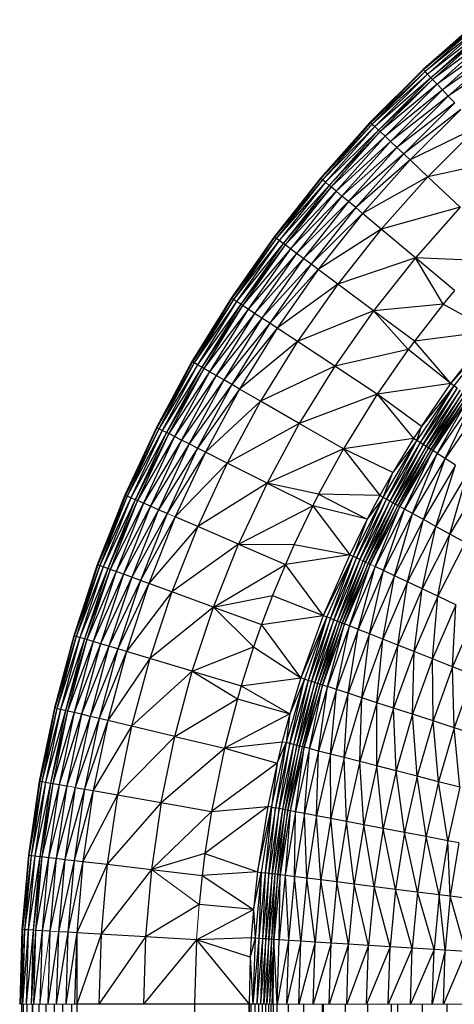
# Paper-space layout '_Front' of a CAD drawing. Header units: millimetres. Extents: x 0 to 1300, y 0 to 650.
# Tile 17 of 51: x 0 to 9, y 624 to 644. Entities that reach past the tile are written whole.
import ezdxf

# ---------------------------------------------------------------- set-up
doc = ezdxf.new("R2010")
doc.units = ezdxf.units.MM

psp = doc.layouts.new('_Front')

# ---------------------------------------------------------------- linework, layer by layer
at = {"color": 7, "linetype": 'Continuous', "lineweight": 25}
for p, q in [((9.502, 644.069), (8.366, 643.058)), ((9.509, 644.06), (8.366, 643.058)), ((9.509, 644.06), (8.374, 643.05)), ((9.537, 644.027), (8.374, 643.05)), ((9.537, 644.027), (8.404, 643.018)), ((9.586, 643.969), (8.404, 643.018)), ((9.586, 643.969), (8.456, 642.963)), ((9.651, 643.892), (8.456, 642.963)), ((9.681, 643.856), (8.525, 642.89)), ((9.681, 643.856), (8.557, 642.856)), ((9.767, 643.753), (8.557, 642.856)), ((9.767, 643.753), (8.649, 642.758)), ((9.868, 643.633), (8.649, 642.758)), ((9.868, 643.633), (8.757, 642.644)), ((9.981, 643.498), (8.757, 642.644)), ((9.981, 643.498), (8.878, 642.516)), ((10.103, 643.353), (8.878, 642.516)), ((8.366, 643.058), (7.291, 641.983)), ((8.374, 643.05), (7.291, 641.983)), ((8.374, 643.05), (7.3, 641.975)), ((8.374, 643.05), (8.366, 643.058)), ((8.404, 643.018), (8.374, 643.05)), ((8.404, 643.018), (7.3, 641.975)), ((8.404, 643.018), (7.331, 641.946)), ((8.456, 642.963), (7.331, 641.946)), ((8.456, 642.963), (7.386, 641.894)), ((8.525, 642.89), (7.386, 641.894)), ((8.525, 642.89), (7.459, 641.825)), ((8.557, 642.856), (7.459, 641.825)), ((8.557, 642.856), (7.494, 641.793)), ((8.456, 642.963), (8.404, 643.018)), ((8.525, 642.89), (8.456, 642.963)), ((8.557, 642.856), (8.525, 642.89)), ((8.649, 642.758), (8.557, 642.856)), ((8.649, 642.758), (7.494, 641.793)), ((8.649, 642.758), (7.591, 641.7)), ((8.757, 642.644), (8.649, 642.758)), ((8.757, 642.644), (7.591, 641.7)), ((8.757, 642.644), (7.705, 641.593)), ((8.878, 642.516), (7.705, 641.593)), ((8.878, 642.516), (7.833, 641.472)), ((8.878, 642.516), (8.757, 642.644)), ((9.008, 642.378), (8.878, 642.516)), ((9.008, 642.378), (7.833, 641.472)), ((9.008, 642.378), (7.971, 641.342)), ((9.133, 642.246), (7.971, 641.342)), ((9.133, 642.246), (8.103, 641.217)), ((7.291, 641.983), (6.281, 640.848)), ((7.3, 641.975), (6.281, 640.848)), ((7.3, 641.975), (6.29, 640.84)), ((7.331, 641.946), (6.29, 640.84)), ((7.331, 641.946), (6.323, 640.813)), ((7.386, 641.894), (6.323, 640.813)), ((7.386, 641.894), (6.381, 640.764)), ((7.291, 641.983), (7.3, 641.975)), ((7.3, 641.975), (7.331, 641.946)), ((7.331, 641.946), (7.386, 641.894)), ((7.386, 641.894), (7.459, 641.825)), ((9.472, 641.886), (8.103, 641.217)), ((9.472, 641.886), (8.464, 640.877)), ((7.459, 641.825), (6.381, 640.764)), ((7.459, 641.825), (6.458, 640.699)), ((7.494, 641.793), (6.458, 640.699)), ((7.494, 641.793), (6.494, 640.669)), ((7.591, 641.7), (6.494, 640.669)), ((7.591, 641.7), (6.597, 640.583)), ((7.459, 641.825), (7.494, 641.793)), ((7.494, 641.793), (7.591, 641.7)), ((7.591, 641.7), (7.705, 641.593)), ((7.705, 641.593), (6.597, 640.583)), ((7.705, 641.593), (6.717, 640.482)), ((7.833, 641.472), (6.717, 640.482)), ((7.833, 641.472), (6.851, 640.369)), ((7.705, 641.593), (7.833, 641.472)), ((7.833, 641.472), (7.971, 641.342)), ((7.971, 641.342), (6.851, 640.369)), ((7.971, 641.342), (6.997, 640.247)), ((7.971, 641.342), (8.464, 640.877)), ((8.103, 641.217), (6.997, 640.247)), ((8.103, 641.217), (7.136, 640.13)), ((10.093, 641.228), (8.464, 640.877)), ((6.281, 640.848), (5.338, 639.655)), ((6.323, 640.813), (6.281, 640.848)), ((8.464, 640.877), (7.136, 640.13)), ((8.464, 640.877), (7.515, 639.812)), ((8.464, 640.877), (9.122, 640.256)), ((6.29, 640.84), (5.338, 639.655)), ((6.29, 640.84), (5.347, 639.648)), ((6.323, 640.813), (5.347, 639.648)), ((6.323, 640.813), (5.382, 639.623)), ((6.381, 640.764), (5.382, 639.623)), ((6.381, 640.764), (5.443, 639.577)), ((6.458, 640.699), (5.443, 639.577)), ((6.458, 640.699), (5.523, 639.517)), ((6.494, 640.669), (5.523, 639.517)), ((6.494, 640.669), (5.561, 639.489)), ((6.381, 640.764), (6.323, 640.813)), ((6.458, 640.699), (6.381, 640.764)), ((6.494, 640.669), (6.458, 640.699)), ((6.597, 640.583), (6.494, 640.669)), ((6.597, 640.583), (5.561, 639.489)), ((6.597, 640.583), (5.669, 639.409)), ((6.717, 640.482), (5.669, 639.409)), ((6.717, 640.482), (5.794, 639.315)), ((6.717, 640.482), (6.597, 640.583)), ((6.851, 640.369), (6.717, 640.482)), ((6.851, 640.369), (5.794, 639.315)), ((6.851, 640.369), (5.935, 639.21)), ((6.997, 640.247), (5.935, 639.21)), ((6.997, 640.247), (6.088, 639.097)), ((6.997, 640.247), (6.851, 640.369)), ((7.136, 640.13), (6.997, 640.247)), ((9.122, 640.256), (7.515, 639.812)), ((9.122, 640.256), (8.209, 639.23)), ((7.136, 640.13), (6.088, 639.097)), ((7.136, 640.13), (6.233, 638.989)), ((7.515, 639.812), (7.136, 640.13)), ((5.338, 639.655), (4.466, 638.41)), ((5.347, 639.648), (4.466, 638.41)), ((5.347, 639.648), (4.476, 638.404)), ((5.347, 639.648), (5.338, 639.655)), ((5.382, 639.623), (5.347, 639.648)), ((7.515, 639.812), (6.233, 638.989)), ((7.515, 639.812), (6.631, 638.693)), ((8.209, 639.23), (7.515, 639.812)), ((5.382, 639.623), (4.476, 638.404)), ((5.382, 639.623), (4.512, 638.38)), ((5.443, 639.577), (4.512, 638.38)), ((5.443, 639.577), (4.575, 638.338)), ((5.523, 639.517), (4.575, 638.338)), ((5.523, 639.517), (4.659, 638.283)), ((5.561, 639.489), (4.659, 638.283)), ((5.561, 639.489), (4.698, 638.257)), ((5.443, 639.577), (5.382, 639.623)), ((5.523, 639.517), (5.443, 639.577)), ((5.561, 639.489), (5.523, 639.517)), ((5.669, 639.409), (5.561, 639.489)), ((5.669, 639.409), (4.698, 638.257)), ((5.669, 639.409), (4.81, 638.183)), ((5.794, 639.315), (4.81, 638.183)), ((5.794, 639.315), (4.941, 638.097)), ((5.794, 639.315), (5.669, 639.409)), ((5.935, 639.21), (5.794, 639.315)), ((5.935, 639.21), (4.941, 638.097)), ((5.935, 639.21), (5.088, 638.001)), ((6.088, 639.097), (5.088, 638.001)), ((6.088, 639.097), (5.247, 637.896)), ((6.088, 639.097), (5.935, 639.21)), ((6.233, 638.989), (6.088, 639.097)), ((8.209, 639.23), (6.631, 638.693)), ((8.209, 639.23), (7.357, 638.152)), ((8.77, 638.282), (8.209, 639.23)), ((9.002, 638.564), (8.209, 639.23)), ((9.528, 639.169), (8.209, 639.23)), ((6.233, 638.989), (5.247, 637.896)), ((6.233, 638.989), (5.399, 637.796)), ((6.631, 638.693), (6.233, 638.989)), ((6.631, 638.693), (5.399, 637.796)), ((6.631, 638.693), (5.812, 637.524)), ((7.357, 638.152), (6.631, 638.693)), ((9.002, 638.564), (8.77, 638.282)), ((4.466, 638.41), (3.668, 637.116)), ((4.476, 638.404), (3.668, 637.116)), ((4.476, 638.404), (3.678, 637.11)), ((4.512, 638.38), (3.678, 637.11)), ((4.512, 638.38), (3.715, 637.089)), ((4.575, 638.338), (3.715, 637.089)), ((4.575, 638.338), (3.781, 637.051)), ((4.659, 638.283), (3.781, 637.051)), ((4.659, 638.283), (3.868, 637.001)), ((4.698, 638.257), (3.868, 637.001)), ((4.698, 638.257), (3.908, 636.977)), ((4.476, 638.404), (4.466, 638.41)), ((4.512, 638.38), (4.476, 638.404)), ((4.575, 638.338), (4.512, 638.38)), ((4.659, 638.283), (4.575, 638.338)), ((4.698, 638.257), (4.659, 638.283)), ((4.81, 638.183), (4.698, 638.257)), ((8.77, 638.282), (7.357, 638.152)), ((8.77, 638.282), (8.188, 637.534)), ((9.757, 637.735), (8.77, 638.282)), ((4.81, 638.183), (3.908, 636.977)), ((4.81, 638.183), (4.025, 636.91)), ((4.941, 638.097), (4.025, 636.91)), ((4.941, 638.097), (4.161, 636.831)), ((4.941, 638.097), (4.81, 638.183)), ((5.088, 638.001), (4.941, 638.097)), ((7.357, 638.152), (5.812, 637.524)), ((7.357, 638.152), (6.569, 637.027)), ((8.188, 637.534), (7.357, 638.152)), ((7.357, 638.152), (8.059, 637.36)), ((5.088, 638.001), (4.161, 636.831)), ((5.088, 638.001), (4.313, 636.744)), ((5.247, 637.896), (4.313, 636.744)), ((5.247, 637.896), (4.477, 636.649)), ((5.247, 637.896), (5.088, 638.001)), ((5.399, 637.796), (5.247, 637.896)), ((5.399, 637.796), (4.477, 636.649)), ((5.399, 637.796), (4.635, 636.558)), ((5.812, 637.524), (5.399, 637.796)), ((9.757, 637.735), (8.188, 637.534)), ((8.93, 636.669), (9.757, 637.735)), ((9.817, 637.685), (8.93, 636.669)), ((9.817, 637.685), (8.993, 636.624)), ((5.812, 637.524), (4.635, 636.558)), ((5.812, 637.524), (5.063, 636.31)), ((6.569, 637.027), (5.812, 637.524)), ((8.188, 637.534), (8.059, 637.36)), ((8.93, 636.669), (8.188, 637.534)), ((8.059, 637.36), (6.569, 637.027)), ((8.059, 637.36), (7.434, 636.458)), ((8.93, 636.669), (8.059, 637.36)), ((3.668, 637.116), (2.946, 635.778)), ((3.678, 637.11), (2.946, 635.778)), ((3.678, 637.11), (2.957, 635.773)), ((3.715, 637.089), (2.957, 635.773)), ((3.715, 637.089), (2.995, 635.753)), ((3.781, 637.051), (2.995, 635.753)), ((3.781, 637.051), (3.063, 635.719)), ((3.678, 637.11), (3.668, 637.116)), ((3.715, 637.089), (3.678, 637.11)), ((3.781, 637.051), (3.715, 637.089)), ((3.868, 637.001), (3.781, 637.051)), ((3.868, 637.001), (3.063, 635.719)), ((3.868, 637.001), (3.153, 635.674)), ((3.908, 636.977), (3.153, 635.674)), ((3.908, 636.977), (3.195, 635.653)), ((4.025, 636.91), (3.195, 635.653)), ((4.025, 636.91), (3.315, 635.593)), ((3.908, 636.977), (3.868, 637.001)), ((4.025, 636.91), (3.908, 636.977)), ((4.161, 636.831), (4.025, 636.91)), ((6.569, 637.027), (5.063, 636.31)), ((6.569, 637.027), (5.847, 635.858)), ((7.434, 636.458), (6.569, 637.027)), ((4.161, 636.831), (3.315, 635.593)), ((4.161, 636.831), (3.455, 635.522)), ((4.313, 636.744), (3.455, 635.522)), ((4.313, 636.744), (3.612, 635.444)), ((4.477, 636.649), (3.612, 635.444)), ((4.477, 636.649), (3.782, 635.358)), ((4.313, 636.744), (4.161, 636.831)), ((4.477, 636.649), (4.313, 636.744)), ((4.635, 636.558), (4.477, 636.649)), ((8.93, 636.669), (7.434, 636.458)), ((8.33, 635.798), (8.93, 636.669)), ((8.993, 636.624), (8.93, 636.669)), ((4.635, 636.558), (3.782, 635.358)), ((4.635, 636.558), (3.944, 635.277)), ((5.063, 636.31), (4.635, 636.558)), ((7.434, 636.458), (5.847, 635.858)), ((7.434, 636.458), (6.745, 635.34)), ((7.434, 636.458), (8.172, 635.554)), ((8.33, 635.798), (7.434, 636.458)), ((8.993, 636.624), (8.238, 635.512)), ((8.993, 636.624), (8.304, 635.47)), ((9.057, 636.577), (8.304, 635.47)), ((8.993, 636.624), (8.33, 635.798)), ((8.367, 635.43), (9.057, 636.577)), ((9.117, 636.533), (8.367, 635.43)), ((8.426, 635.393), (9.117, 636.533)), ((9.174, 636.492), (8.426, 635.393)), ((8.475, 635.361), (9.174, 636.492)), ((9.221, 636.458), (8.475, 635.361)), ((8.523, 635.331), (9.221, 636.458)), ((9.057, 636.577), (8.993, 636.624)), ((5.063, 636.31), (3.944, 635.277)), ((5.063, 636.31), (4.386, 635.055)), ((5.847, 635.858), (5.063, 636.31)), ((9.266, 636.425), (8.523, 635.331)), ((8.562, 635.306), (9.266, 636.425)), ((9.304, 636.398), (8.562, 635.306)), ((8.654, 635.248), (9.304, 636.398)), ((9.392, 636.334), (8.654, 635.248)), ((8.814, 635.146), (9.392, 636.334)), ((9.546, 636.222), (8.814, 635.146)), ((5.847, 635.858), (4.386, 635.055)), ((5.847, 635.858), (5.195, 634.648)), ((6.745, 635.34), (5.847, 635.858)), ((2.946, 635.778), (2.304, 634.4)), ((2.957, 635.773), (2.304, 634.4)), ((2.957, 635.773), (2.314, 634.396)), ((2.995, 635.753), (2.314, 634.396)), ((2.995, 635.753), (2.354, 634.378)), ((3.063, 635.719), (2.354, 634.378)), ((3.063, 635.719), (2.424, 634.348)), ((3.153, 635.674), (2.424, 634.348)), ((3.153, 635.674), (2.516, 634.309)), ((3.195, 635.653), (2.516, 634.309)), ((3.195, 635.653), (2.559, 634.29)), ((2.957, 635.773), (2.946, 635.778)), ((2.995, 635.753), (2.957, 635.773)), ((3.063, 635.719), (2.995, 635.753)), ((3.153, 635.674), (3.063, 635.719)), ((3.195, 635.653), (3.153, 635.674)), ((3.315, 635.593), (3.195, 635.653)), ((8.33, 635.798), (8.172, 635.554)), ((8.238, 635.512), (8.33, 635.798)), ((3.315, 635.593), (2.559, 634.29)), ((3.315, 635.593), (2.683, 634.237)), ((3.455, 635.522), (2.683, 634.237)), ((3.455, 635.522), (2.827, 634.175)), ((3.612, 635.444), (2.827, 634.175)), ((3.612, 635.444), (2.988, 634.105)), ((3.455, 635.522), (3.315, 635.593)), ((3.612, 635.444), (3.455, 635.522)), ((3.782, 635.358), (3.612, 635.444)), ((8.172, 635.554), (6.745, 635.34)), ((7.554, 634.355), (8.238, 635.512)), ((7.622, 634.317), (8.238, 635.512)), ((8.304, 635.47), (7.622, 634.317)), ((8.304, 635.47), (7.688, 634.281)), ((8.172, 635.554), (7.753, 634.865)), ((8.238, 635.512), (7.753, 634.865)), ((8.238, 635.512), (8.172, 635.554)), ((8.367, 635.43), (8.238, 635.512)), ((3.782, 635.358), (2.988, 634.105)), ((3.782, 635.358), (3.162, 634.03)), ((3.944, 635.277), (3.162, 634.03)), ((3.944, 635.277), (3.329, 633.958)), ((3.944, 635.277), (3.782, 635.358)), ((4.386, 635.055), (3.944, 635.277)), ((6.745, 635.34), (5.195, 634.648)), ((6.745, 635.34), (6.242, 634.42)), ((7.753, 634.865), (6.745, 635.34)), ((6.745, 635.34), (7.485, 634.393)), ((8.367, 635.43), (7.688, 634.281)), ((7.749, 634.248), (8.367, 635.43)), ((8.426, 635.393), (7.749, 634.248)), ((7.8, 634.22), (8.426, 635.393)), ((8.475, 635.361), (7.8, 634.22)), ((7.849, 634.193), (8.475, 635.361)), ((8.523, 635.331), (7.849, 634.193)), ((7.89, 634.17), (8.523, 635.331)), ((8.562, 635.306), (7.89, 634.17)), ((7.985, 634.118), (8.562, 635.306)), ((8.654, 635.248), (7.985, 634.118)), ((8.152, 634.026), (8.654, 635.248)), ((8.426, 635.393), (8.367, 635.43)), ((8.475, 635.361), (8.426, 635.393)), ((8.523, 635.331), (8.475, 635.361)), ((8.562, 635.306), (8.523, 635.331)), ((8.654, 635.248), (8.562, 635.306)), ((8.814, 635.146), (8.654, 635.248)), ((4.386, 635.055), (3.329, 633.958)), ((4.386, 635.055), (3.784, 633.762)), ((5.195, 634.648), (4.386, 635.055)), ((8.814, 635.146), (8.152, 634.026)), ((8.371, 633.906), (8.814, 635.146)), ((9.025, 635.012), (8.814, 635.146)), ((7.753, 634.865), (7.485, 634.393)), ((7.554, 634.355), (7.753, 634.865)), ((9.025, 635.012), (8.371, 633.906)), ((8.625, 633.766), (9.025, 635.012)), ((9.27, 634.857), (8.625, 633.766)), ((8.911, 633.609), (9.27, 634.857)), ((5.195, 634.648), (3.784, 633.762)), ((5.195, 634.648), (4.615, 633.403)), ((6.242, 634.42), (5.195, 634.648)), ((5.195, 634.648), (6.121, 634.183)), ((9.546, 634.682), (8.911, 633.609)), ((2.304, 634.4), (1.743, 632.987)), ((2.314, 634.396), (1.743, 632.987)), ((2.314, 634.396), (1.753, 632.983)), ((2.354, 634.378), (1.753, 632.983)), ((2.354, 634.378), (1.794, 632.969)), ((2.424, 634.348), (1.794, 632.969)), ((2.424, 634.348), (1.865, 632.943)), ((2.516, 634.309), (1.865, 632.943)), ((2.516, 634.309), (1.96, 632.908)), ((2.559, 634.29), (1.96, 632.908)), ((2.559, 634.29), (2.004, 632.892)), ((2.314, 634.396), (2.304, 634.4)), ((2.354, 634.378), (2.314, 634.396)), ((2.424, 634.348), (2.354, 634.378)), ((2.516, 634.309), (2.424, 634.348)), ((2.559, 634.29), (2.516, 634.309)), ((2.683, 634.237), (2.559, 634.29)), ((6.242, 634.42), (6.121, 634.183)), ((6.242, 634.42), (7.228, 633.91)), ((7.485, 634.393), (6.242, 634.42)), ((6.944, 633.158), (7.554, 634.355)), ((7.015, 633.124), (7.554, 634.355)), ((7.622, 634.317), (7.015, 633.124)), ((7.082, 633.092), (7.622, 634.317)), ((7.688, 634.281), (7.082, 633.092)), ((7.145, 633.063), (7.688, 634.281)), ((7.749, 634.248), (7.145, 633.063)), ((7.198, 633.038), (7.749, 634.248)), ((7.485, 634.393), (7.228, 633.91)), ((7.554, 634.355), (7.228, 633.91)), ((7.554, 634.355), (7.485, 634.393)), ((7.622, 634.317), (7.554, 634.355)), ((7.688, 634.281), (7.622, 634.317)), ((7.749, 634.248), (7.688, 634.281)), ((7.8, 634.22), (7.749, 634.248)), ((2.683, 634.237), (2.004, 632.892)), ((2.683, 634.237), (2.13, 632.846)), ((2.827, 634.175), (2.13, 632.846)), ((2.827, 634.175), (2.277, 632.793)), ((2.988, 634.105), (2.277, 632.793)), ((2.988, 634.105), (2.443, 632.733)), ((2.827, 634.175), (2.683, 634.237)), ((2.988, 634.105), (2.827, 634.175)), ((3.162, 634.03), (2.988, 634.105)), ((4.615, 633.403), (6.121, 634.183)), ((6.121, 634.183), (5.745, 633.398)), ((7.228, 633.91), (6.121, 634.183)), ((6.121, 634.183), (6.873, 633.191)), ((7.8, 634.22), (7.198, 633.038)), ((7.249, 633.014), (7.8, 634.22)), ((7.849, 634.193), (7.249, 633.014)), ((7.291, 632.994), (7.849, 634.193)), ((7.89, 634.17), (7.291, 632.994)), ((7.389, 632.948), (7.89, 634.17)), ((7.985, 634.118), (7.389, 632.948)), ((7.561, 632.867), (7.985, 634.118)), ((7.849, 634.193), (7.8, 634.22)), ((7.89, 634.17), (7.849, 634.193)), ((7.985, 634.118), (7.89, 634.17)), ((8.152, 634.026), (7.985, 634.118)), ((3.162, 634.03), (2.443, 632.733)), ((3.162, 634.03), (2.621, 632.668)), ((3.329, 633.958), (2.621, 632.668)), ((3.329, 633.958), (2.792, 632.605)), ((3.784, 633.762), (3.329, 633.958)), ((7.228, 633.91), (6.873, 633.191)), ((7.228, 633.91), (6.944, 633.158)), ((8.152, 634.026), (7.561, 632.867)), ((7.787, 632.761), (8.152, 634.026)), ((8.371, 633.906), (7.787, 632.761)), ((8.05, 632.637), (8.371, 633.906)), ((8.371, 633.906), (8.152, 634.026)), ((8.625, 633.766), (8.371, 633.906)), ((3.784, 633.762), (2.792, 632.605)), ((3.784, 633.762), (3.257, 632.436)), ((4.615, 633.403), (3.784, 633.762)), ((8.625, 633.766), (8.05, 632.637)), ((8.345, 632.498), (8.625, 633.766)), ((8.911, 633.609), (8.625, 633.766)), ((8.911, 633.609), (8.345, 632.498)), ((8.667, 632.346), (8.911, 633.609)), ((9.223, 633.437), (8.667, 632.346)), ((9.223, 633.437), (8.911, 633.609)), ((4.615, 633.403), (3.257, 632.436)), ((4.108, 632.127), (4.615, 633.403)), ((4.615, 633.403), (5.745, 633.398)), ((4.615, 633.403), (5.566, 632.993)), ((5.745, 633.398), (5.566, 632.993)), ((5.745, 633.398), (6.873, 633.191)), ((6.873, 633.191), (5.566, 632.993)), ((6.873, 633.191), (6.337, 631.953)), ((6.944, 633.158), (6.337, 631.953)), ((6.944, 633.158), (6.41, 631.924)), ((6.483, 631.895), (6.944, 633.158)), ((7.015, 633.124), (6.483, 631.895)), ((6.552, 631.868), (7.015, 633.124)), ((7.082, 633.092), (6.552, 631.868)), ((7.082, 633.092), (6.617, 631.842)), ((7.145, 633.063), (6.617, 631.842)), ((6.671, 631.821), (7.145, 633.063)), ((7.198, 633.038), (6.671, 631.821)), ((6.723, 631.8), (7.198, 633.038)), ((6.873, 633.191), (6.944, 633.158)), ((7.015, 633.124), (6.944, 633.158)), ((7.082, 633.092), (7.015, 633.124)), ((7.198, 633.038), (7.145, 633.063)), ((1.743, 632.987), (1.264, 631.544)), ((1.753, 632.983), (1.264, 631.544)), ((1.753, 632.983), (1.275, 631.541)), ((1.794, 632.969), (1.275, 631.541)), ((1.794, 632.969), (1.317, 631.528)), ((1.865, 632.943), (1.317, 631.528)), ((1.865, 632.943), (1.389, 631.507)), ((1.96, 632.908), (1.389, 631.507)), ((1.96, 632.908), (1.486, 631.478)), ((2.004, 632.892), (1.486, 631.478)), ((2.004, 632.892), (1.531, 631.465)), ((2.13, 632.846), (1.531, 631.465)), ((2.13, 632.846), (1.659, 631.426)), ((1.753, 632.983), (1.743, 632.987)), ((1.794, 632.969), (1.753, 632.983)), ((1.865, 632.943), (1.794, 632.969)), ((1.96, 632.908), (1.865, 632.943)), ((2.004, 632.892), (1.96, 632.908)), ((2.13, 632.846), (2.004, 632.892)), ((2.277, 632.793), (2.13, 632.846)), ((4.108, 632.127), (5.566, 632.993)), ((5.566, 632.993), (5.305, 632.361)), ((6.337, 631.953), (5.566, 632.993)), ((7.249, 633.014), (6.723, 631.8)), ((6.766, 631.783), (7.249, 633.014)), ((7.291, 632.994), (6.766, 631.783)), ((6.868, 631.743), (7.291, 632.994)), ((7.389, 632.948), (6.868, 631.743)), ((7.045, 631.673), (7.389, 632.948)), ((7.561, 632.867), (7.045, 631.673)), ((7.291, 632.994), (7.249, 633.014)), ((7.276, 631.581), (7.561, 632.867)), ((7.561, 632.867), (7.389, 632.948)), ((7.787, 632.761), (7.561, 632.867)), ((2.277, 632.793), (1.659, 631.426)), ((2.277, 632.793), (1.81, 631.381)), ((2.443, 632.733), (1.81, 631.381)), ((2.443, 632.733), (1.978, 631.331)), ((2.621, 632.668), (1.978, 631.331)), ((2.621, 632.668), (2.16, 631.276)), ((2.443, 632.733), (2.277, 632.793)), ((2.621, 632.668), (2.443, 632.733)), ((2.792, 632.605), (2.621, 632.668)), ((7.787, 632.761), (7.276, 631.581)), ((7.546, 631.474), (7.787, 632.761)), ((8.05, 632.637), (7.546, 631.474)), ((8.05, 632.637), (7.787, 632.761)), ((7.85, 631.354), (8.05, 632.637)), ((8.345, 632.498), (8.05, 632.637)), ((2.792, 632.605), (2.16, 631.276)), ((2.792, 632.605), (2.334, 631.224)), ((3.257, 632.436), (2.334, 631.224)), ((3.257, 632.436), (2.792, 632.605)), ((3.257, 632.436), (2.808, 631.082)), ((4.108, 632.127), (3.257, 632.436)), ((8.345, 632.498), (7.85, 631.354)), ((8.181, 631.223), (8.345, 632.498)), ((8.667, 632.346), (8.345, 632.498)), ((4.108, 632.127), (5.305, 632.361)), ((5.305, 632.361), (5.081, 631.772)), ((5.305, 632.361), (6.337, 631.953)), ((8.667, 632.346), (8.181, 631.223)), ((8.558, 631.074), (8.667, 632.346)), ((9.034, 632.174), (8.667, 632.346)), ((4.108, 632.127), (2.808, 631.082)), ((3.675, 630.822), (4.108, 632.127)), ((4.108, 632.127), (5.081, 631.772)), ((4.108, 632.127), (4.92, 631.314)), ((9.034, 632.174), (8.558, 631.074)), ((8.966, 630.912), (9.034, 632.174)), ((5.081, 631.772), (6.337, 631.953)), ((6.337, 631.953), (5.88, 630.684)), ((6.41, 631.924), (5.88, 630.684)), ((6.41, 631.924), (5.955, 630.66)), ((6.41, 631.924), (6.029, 630.635)), ((6.483, 631.895), (6.029, 630.635)), ((6.1, 630.612), (6.483, 631.895)), ((6.552, 631.868), (6.1, 630.612)), ((6.167, 630.591), (6.552, 631.868)), ((6.617, 631.842), (6.167, 630.591)), ((6.617, 631.842), (6.222, 630.573)), ((6.337, 631.953), (6.41, 631.924)), ((6.483, 631.895), (6.41, 631.924)), ((6.552, 631.868), (6.483, 631.895)), ((6.617, 631.842), (6.552, 631.868)), ((6.671, 631.821), (6.617, 631.842)), ((9.431, 631.987), (8.966, 630.912)), ((5.081, 631.772), (4.92, 631.314)), ((5.88, 630.684), (5.081, 631.772)), ((6.671, 631.821), (6.222, 630.573)), ((6.275, 630.556), (6.671, 631.821)), ((6.723, 631.8), (6.275, 630.556)), ((6.319, 630.541), (6.723, 631.8)), ((6.766, 631.783), (6.319, 630.541)), ((6.423, 630.508), (6.766, 631.783)), ((6.868, 631.743), (6.423, 630.508)), ((6.604, 630.449), (6.868, 631.743)), ((7.045, 631.673), (6.604, 630.449)), ((6.723, 631.8), (6.671, 631.821)), ((6.766, 631.783), (6.723, 631.8)), ((6.868, 631.743), (6.766, 631.783)), ((6.841, 630.372), (7.045, 631.673)), ((7.045, 631.673), (6.868, 631.743)), ((7.276, 631.581), (7.045, 631.673)), ((1.264, 631.544), (0.871, 630.076)), ((1.275, 631.541), (0.871, 630.076)), ((1.275, 631.541), (0.882, 630.073)), ((1.317, 631.528), (0.882, 630.073)), ((1.317, 631.528), (0.924, 630.063)), ((1.389, 631.507), (0.924, 630.063)), ((1.389, 631.507), (0.998, 630.046)), ((1.486, 631.478), (0.998, 630.046)), ((1.486, 631.478), (1.096, 630.023)), ((1.531, 631.465), (1.096, 630.023)), ((1.531, 631.465), (1.141, 630.012)), ((1.275, 631.541), (1.264, 631.544)), ((1.317, 631.528), (1.275, 631.541)), ((1.389, 631.507), (1.317, 631.528)), ((1.486, 631.478), (1.389, 631.507)), ((1.531, 631.465), (1.486, 631.478)), ((1.659, 631.426), (1.531, 631.465)), ((7.276, 631.581), (6.841, 630.372)), ((7.117, 630.282), (7.276, 631.581)), ((7.546, 631.474), (7.117, 630.282)), ((7.546, 631.474), (7.276, 631.581)), ((7.428, 630.181), (7.546, 631.474)), ((7.85, 631.354), (7.546, 631.474)), ((1.659, 631.426), (1.141, 630.012)), ((1.659, 631.426), (1.272, 629.981)), ((1.81, 631.381), (1.272, 629.981)), ((1.81, 631.381), (1.425, 629.945)), ((1.978, 631.331), (1.425, 629.945)), ((1.978, 631.331), (1.596, 629.904)), ((2.16, 631.276), (1.596, 629.904)), ((1.81, 631.381), (1.659, 631.426)), ((2.16, 631.276), (1.781, 629.86)), ((1.978, 631.331), (1.81, 631.381)), ((2.16, 631.276), (1.978, 631.331)), ((2.334, 631.224), (2.16, 631.276)), ((3.675, 630.822), (4.92, 631.314)), ((4.92, 631.314), (4.668, 630.525)), ((4.92, 631.314), (5.88, 630.684)), ((7.85, 631.354), (7.428, 630.181)), ((7.767, 630.071), (7.85, 631.354)), ((8.181, 631.223), (7.85, 631.354)), ((2.334, 631.224), (1.781, 629.86)), ((2.334, 631.224), (1.957, 629.818)), ((2.808, 631.082), (1.957, 629.818)), ((2.808, 631.082), (2.334, 631.224)), ((2.808, 631.082), (2.439, 629.704)), ((3.675, 630.822), (2.808, 631.082)), ((8.181, 631.223), (7.767, 630.071)), ((8.152, 629.946), (8.181, 631.223)), ((8.558, 631.074), (8.152, 629.946)), ((8.558, 631.074), (8.181, 631.223)), ((8.57, 629.81), (8.558, 631.074)), ((8.966, 630.912), (8.558, 631.074)), ((8.966, 630.912), (8.57, 629.81)), ((9.384, 630.747), (8.966, 630.912)), ((8.997, 629.671), (8.966, 630.912)), ((3.675, 630.822), (2.439, 629.704)), ((3.32, 629.495), (3.675, 630.822)), ((3.675, 630.822), (4.591, 630.262)), ((3.675, 630.822), (4.668, 630.525)), ((4.668, 630.525), (5.88, 630.684)), ((5.955, 630.66), (5.58, 629.369)), ((5.656, 629.35), (5.955, 630.66)), ((6.029, 630.635), (5.656, 629.35)), ((5.88, 630.684), (5.658, 629.957)), ((5.955, 630.66), (5.658, 629.957)), ((6.029, 630.635), (5.728, 629.331)), ((5.955, 630.66), (5.88, 630.684)), ((6.029, 630.635), (5.955, 630.66)), ((6.1, 630.612), (6.029, 630.635)), ((9.384, 630.747), (8.997, 629.671)), ((4.668, 630.525), (4.591, 630.262)), ((4.668, 630.525), (5.658, 629.957)), ((6.1, 630.612), (5.728, 629.331)), ((5.796, 629.314), (6.1, 630.612)), ((6.167, 630.591), (5.796, 629.314)), ((5.852, 629.299), (6.167, 630.591)), ((6.222, 630.573), (5.852, 629.299)), ((6.222, 630.573), (5.906, 629.285)), ((6.275, 630.556), (5.906, 629.285)), ((5.951, 629.274), (6.275, 630.556)), ((6.319, 630.541), (5.951, 629.274)), ((6.057, 629.247), (6.319, 630.541)), ((6.423, 630.508), (6.057, 629.247)), ((6.167, 630.591), (6.1, 630.612)), ((6.222, 630.573), (6.167, 630.591)), ((6.275, 630.556), (6.222, 630.573)), ((6.241, 629.199), (6.423, 630.508)), ((6.604, 630.449), (6.241, 629.199)), ((6.319, 630.541), (6.275, 630.556)), ((6.423, 630.508), (6.319, 630.541)), ((6.604, 630.449), (6.423, 630.508)), ((6.482, 629.137), (6.604, 630.449)), ((6.841, 630.372), (6.604, 630.449)), ((3.32, 629.495), (4.591, 630.262)), ((4.591, 630.262), (4.328, 629.256)), ((4.591, 630.262), (5.658, 629.957)), ((6.841, 630.372), (6.482, 629.137)), ((6.764, 629.065), (6.841, 630.372)), ((7.117, 630.282), (6.764, 629.065)), ((7.117, 630.282), (6.841, 630.372)), ((7.08, 628.984), (7.117, 630.282)), ((7.428, 630.181), (7.117, 630.282)), ((0.871, 630.076), (0.564, 628.587)), ((0.882, 630.073), (0.564, 628.587)), ((0.882, 630.073), (0.575, 628.585)), ((0.924, 630.063), (0.575, 628.585)), ((0.924, 630.063), (0.617, 628.577)), ((0.998, 630.046), (0.617, 628.577)), ((0.998, 630.046), (0.692, 628.564)), ((0.882, 630.073), (0.871, 630.076)), ((0.924, 630.063), (0.882, 630.073)), ((0.998, 630.046), (0.924, 630.063)), ((1.141, 630.012), (0.998, 630.046)), ((7.428, 630.181), (7.08, 628.984)), ((7.425, 628.895), (7.428, 630.181)), ((7.767, 630.071), (7.425, 628.895)), ((7.767, 630.071), (7.428, 630.181)), ((7.817, 628.795), (7.767, 630.071)), ((8.152, 629.946), (7.767, 630.071)), ((1.096, 630.023), (0.692, 628.564)), ((1.096, 630.023), (0.791, 628.547)), ((1.141, 630.012), (0.791, 628.547)), ((1.141, 630.012), (0.837, 628.539)), ((1.272, 629.981), (0.837, 628.539)), ((1.272, 629.981), (0.97, 628.515)), ((1.425, 629.945), (0.97, 628.515)), ((1.425, 629.945), (1.124, 628.488)), ((1.596, 629.904), (1.124, 628.488)), ((1.272, 629.981), (1.141, 630.012)), ((1.425, 629.945), (1.272, 629.981)), ((1.596, 629.904), (1.297, 628.458)), ((1.781, 629.86), (1.297, 628.458)), ((1.596, 629.904), (1.425, 629.945)), ((1.781, 629.86), (1.484, 628.425)), ((1.781, 629.86), (1.596, 629.904)), ((1.957, 629.818), (1.781, 629.86)), ((5.658, 629.957), (4.328, 629.256)), ((5.658, 629.957), (5.504, 629.389)), ((5.658, 629.957), (5.58, 629.369)), ((8.152, 629.946), (7.817, 628.795)), ((8.243, 628.685), (8.152, 629.946)), ((8.57, 629.81), (8.152, 629.946)), ((1.957, 629.818), (1.484, 628.425)), ((1.957, 629.818), (1.663, 628.393)), ((2.439, 629.704), (1.663, 628.393)), ((2.439, 629.704), (1.957, 629.818)), ((2.439, 629.704), (2.151, 628.307)), ((3.32, 629.495), (2.439, 629.704)), ((8.57, 629.81), (8.243, 628.685)), ((8.678, 628.574), (8.57, 629.81)), ((8.997, 629.671), (8.57, 629.81)), ((8.997, 629.671), (8.678, 628.574)), ((9.421, 629.533), (8.997, 629.671)), ((9.11, 628.463), (8.997, 629.671)), ((3.32, 629.495), (2.151, 628.307)), ((3.042, 628.15), (3.32, 629.495)), ((3.32, 629.495), (4.328, 629.256)), ((3.042, 628.15), (4.328, 629.256)), ((4.328, 629.256), (4.062, 627.97)), ((4.328, 629.256), (5.504, 629.389)), ((4.328, 629.256), (5.398, 628.955)), ((5.286, 628.057), (5.58, 629.369)), ((5.58, 629.369), (5.363, 628.043)), ((5.656, 629.35), (5.363, 628.043)), ((5.504, 629.389), (5.398, 628.955)), ((5.398, 628.955), (5.58, 629.369)), ((5.437, 628.029), (5.656, 629.35)), ((5.728, 629.331), (5.437, 628.029)), ((5.728, 629.331), (5.505, 628.016)), ((5.796, 629.314), (5.505, 628.016)), ((5.562, 628.005), (5.796, 629.314)), ((5.852, 629.299), (5.562, 628.005)), ((5.656, 629.35), (5.58, 629.369)), ((5.618, 627.994), (5.852, 629.299)), ((5.906, 629.285), (5.618, 627.994)), ((5.728, 629.331), (5.656, 629.35)), ((5.906, 629.285), (5.663, 627.986)), ((5.951, 629.274), (5.663, 627.986)), ((5.796, 629.314), (5.728, 629.331)), ((5.77, 627.965), (5.951, 629.274)), ((6.057, 629.247), (5.77, 627.965)), ((5.852, 629.299), (5.796, 629.314)), ((5.906, 629.285), (5.852, 629.299)), ((5.951, 629.274), (5.906, 629.285)), ((6.057, 629.247), (5.951, 629.274)), ((5.957, 627.93), (6.057, 629.247)), ((6.241, 629.199), (6.057, 629.247)), ((6.241, 629.199), (5.957, 627.93)), ((6.202, 627.883), (6.241, 629.199)), ((6.482, 629.137), (6.202, 627.883)), ((6.482, 629.137), (6.241, 629.199)), ((6.764, 629.065), (6.482, 629.137)), ((6.487, 627.828), (6.482, 629.137)), ((6.764, 629.065), (6.487, 627.828)), ((7.08, 628.984), (6.764, 629.065)), ((6.808, 627.767), (6.764, 629.065)), ((5.398, 628.955), (4.062, 627.97)), ((5.398, 628.955), (5.21, 628.072)), ((5.398, 628.955), (5.286, 628.057)), ((7.08, 628.984), (6.808, 627.767)), ((7.425, 628.895), (7.08, 628.984)), ((7.158, 627.701), (7.08, 628.984)), ((7.425, 628.895), (7.158, 627.701)), ((7.556, 627.625), (7.425, 628.895)), ((7.817, 628.795), (7.425, 628.895)), ((7.817, 628.795), (7.556, 627.625)), ((7.987, 627.542), (7.817, 628.795)), ((8.243, 628.685), (7.817, 628.795)), ((8.243, 628.685), (7.987, 627.542)), ((8.428, 627.458), (8.243, 628.685)), ((8.678, 628.574), (8.243, 628.685)), ((0.564, 628.587), (0.343, 627.083)), ((0.575, 628.585), (0.343, 627.083)), ((0.575, 628.585), (0.355, 627.081)), ((0.617, 628.577), (0.355, 627.081)), ((0.617, 628.577), (0.398, 627.077)), ((0.692, 628.564), (0.398, 627.077)), ((0.692, 628.564), (0.473, 627.068)), ((0.791, 628.547), (0.473, 627.068)), ((0.564, 628.587), (0.575, 628.585)), ((0.791, 628.547), (0.573, 627.056)), ((0.837, 628.539), (0.573, 627.056)), ((0.575, 628.585), (0.617, 628.577)), ((0.617, 628.577), (0.692, 628.564)), ((0.837, 628.539), (0.619, 627.051)), ((0.97, 628.515), (0.619, 627.051)), ((0.692, 628.564), (0.791, 628.547)), ((0.97, 628.515), (0.753, 627.035)), ((1.124, 628.488), (0.753, 627.035)), ((0.791, 628.547), (0.837, 628.539)), ((0.837, 628.539), (0.97, 628.515)), ((1.124, 628.488), (0.909, 627.017)), ((1.297, 628.458), (0.909, 627.017)), ((0.97, 628.515), (1.124, 628.488)), ((1.297, 628.458), (1.083, 626.996)), ((1.297, 628.458), (1.484, 628.425)), ((8.678, 628.574), (8.428, 627.458)), ((8.867, 627.375), (8.678, 628.574)), ((9.11, 628.463), (8.678, 628.574)), ((9.11, 628.463), (8.867, 627.375)), ((1.484, 628.425), (1.083, 626.996)), ((1.484, 628.425), (1.272, 626.974)), ((1.663, 628.393), (1.272, 626.974)), ((1.663, 628.393), (1.452, 626.953)), ((2.151, 628.307), (1.452, 626.953)), ((1.484, 628.425), (1.663, 628.393)), ((1.663, 628.393), (2.151, 628.307)), ((2.151, 628.307), (1.944, 626.896)), ((2.151, 628.307), (3.042, 628.15)), ((3.042, 628.15), (1.944, 626.896)), ((3.042, 628.15), (2.843, 626.791)), ((3.042, 628.15), (4.062, 627.97)), ((5.21, 628.072), (3.928, 627.113)), ((4.062, 627.97), (5.21, 628.072)), ((5.21, 628.072), (4.999, 626.74)), ((4.999, 626.74), (5.286, 628.057)), ((5.286, 628.057), (5.076, 626.73)), ((5.286, 628.057), (5.154, 626.72)), ((5.363, 628.043), (5.154, 626.72)), ((5.286, 628.057), (5.21, 628.072)), ((5.228, 626.711), (5.363, 628.043)), ((5.286, 628.057), (5.363, 628.043)), ((5.437, 628.029), (5.363, 628.043)), ((4.062, 627.97), (2.843, 626.791)), ((4.062, 627.97), (3.928, 627.113)), ((5.437, 628.029), (5.228, 626.711)), ((5.297, 626.702), (5.437, 628.029)), ((5.505, 628.016), (5.297, 626.702)), ((5.505, 628.016), (5.355, 626.695)), ((5.562, 628.005), (5.355, 626.695)), ((5.411, 626.688), (5.562, 628.005)), ((5.618, 627.994), (5.411, 626.688)), ((5.505, 628.016), (5.437, 628.029)), ((5.457, 626.682), (5.618, 627.994)), ((5.663, 627.986), (5.457, 626.682)), ((5.562, 628.005), (5.505, 628.016)), ((5.618, 627.994), (5.562, 628.005)), ((5.663, 627.986), (5.565, 626.668)), ((5.77, 627.965), (5.565, 626.668)), ((5.663, 627.986), (5.618, 627.994)), ((5.77, 627.965), (5.663, 627.986)), ((5.754, 626.644), (5.77, 627.965)), ((5.957, 627.93), (5.754, 626.644)), ((5.957, 627.93), (5.77, 627.965)), ((6.487, 627.828), (5.957, 627.93)), ((6.001, 626.613), (5.957, 627.93)), ((6.202, 627.883), (6.001, 626.613)), ((6.289, 626.577), (6.202, 627.883)), ((6.487, 627.828), (6.289, 626.577)), ((6.808, 627.767), (6.487, 627.828)), ((6.613, 626.536), (6.487, 627.828)), ((6.808, 627.767), (6.613, 626.536)), ((7.158, 627.701), (6.808, 627.767)), ((6.966, 626.491), (6.808, 627.767)), ((7.158, 627.701), (6.966, 626.491)), ((7.556, 627.625), (7.158, 627.701)), ((7.368, 626.441), (7.158, 627.701)), ((7.556, 627.625), (7.368, 626.441)), ((7.804, 626.385), (7.556, 627.625)), ((7.987, 627.542), (7.556, 627.625)), ((7.987, 627.542), (7.804, 626.385)), ((8.25, 626.329), (7.987, 627.542)), ((8.428, 627.458), (7.987, 627.542)), ((8.428, 627.458), (8.25, 626.329)), ((8.692, 626.273), (8.428, 627.458)), ((8.867, 627.375), (8.428, 627.458)), ((8.867, 627.375), (8.692, 626.273)), ((8.917, 626.245), (8.867, 627.375)), ((9.089, 627.332), (8.867, 627.375)), ((9.089, 627.332), (8.917, 626.245)), ((0.343, 627.083), (0.211, 625.568)), ((0.355, 627.081), (0.211, 625.568)), ((0.355, 627.081), (0.222, 625.568)), ((0.398, 627.077), (0.222, 625.568)), ((0.398, 627.077), (0.265, 625.565)), ((0.473, 627.068), (0.265, 625.565)), ((0.473, 627.068), (0.341, 625.561)), ((0.573, 627.056), (0.341, 625.561)), ((0.343, 627.083), (0.355, 627.081)), ((0.355, 627.081), (0.398, 627.077)), ((0.398, 627.077), (0.473, 627.068)), ((0.573, 627.056), (0.441, 625.555)), ((0.619, 627.051), (0.441, 625.555)), ((0.473, 627.068), (0.573, 627.056)), ((0.619, 627.051), (0.488, 625.552)), ((0.753, 627.035), (0.488, 625.552)), ((0.573, 627.056), (0.619, 627.051)), ((0.619, 627.051), (0.753, 627.035)), ((0.753, 627.035), (0.622, 625.544)), ((0.753, 627.035), (0.909, 627.017)), ((3.928, 627.113), (2.843, 626.791)), ((3.928, 627.113), (3.872, 626.67)), ((3.928, 627.113), (4.999, 626.74)), ((0.909, 627.017), (0.622, 625.544)), ((0.909, 627.017), (0.779, 625.535)), ((1.083, 626.996), (0.779, 625.535)), ((0.909, 627.017), (1.083, 626.996)), ((1.083, 626.996), (0.954, 625.525)), ((1.272, 626.974), (0.954, 625.525)), ((1.083, 626.996), (1.272, 626.974)), ((1.272, 626.974), (1.144, 625.514)), ((1.452, 626.953), (1.144, 625.514)), ((1.272, 626.974), (1.452, 626.953)), ((1.452, 626.953), (1.325, 625.503)), ((1.944, 626.896), (1.325, 625.503)), ((1.452, 626.953), (1.944, 626.896)), ((1.944, 626.896), (1.819, 625.475)), ((1.944, 626.896), (2.843, 626.791)), ((2.843, 626.791), (1.819, 625.475)), ((2.843, 626.791), (2.723, 625.422)), ((2.843, 626.791), (3.872, 626.67)), ((3.872, 626.67), (3.811, 626.078)), ((4.999, 626.74), (3.872, 626.67)), ((3.872, 626.67), (4.916, 625.978)), ((4.999, 626.74), (4.916, 625.978)), ((4.916, 625.978), (5.076, 626.73)), ((5.076, 626.73), (4.95, 625.392)), ((4.999, 626.74), (5.076, 626.73)), ((5.076, 626.73), (5.028, 625.387)), ((5.154, 626.72), (5.028, 625.387)), ((5.076, 626.73), (5.154, 626.72)), ((5.154, 626.72), (5.103, 625.382)), ((5.228, 626.711), (5.103, 625.382)), ((5.228, 626.711), (5.154, 626.72)), ((5.172, 625.378), (5.228, 626.711)), ((5.297, 626.702), (5.172, 625.378)), ((5.297, 626.702), (5.228, 626.711)), ((5.23, 625.374), (5.297, 626.702)), ((5.355, 626.695), (5.23, 625.374)), ((5.355, 626.695), (5.286, 625.371)), ((5.411, 626.688), (5.286, 625.371)), ((5.355, 626.695), (5.297, 626.702)), ((5.333, 625.368), (5.411, 626.688)), ((5.457, 626.682), (5.333, 625.368)), ((5.411, 626.688), (5.355, 626.695)), ((5.457, 626.682), (5.411, 626.688)), ((5.441, 625.361), (5.457, 626.682)), ((5.565, 626.668), (5.441, 625.361)), ((5.565, 626.668), (5.457, 626.682)), ((6.001, 626.613), (5.565, 626.668)), ((5.565, 626.668), (5.631, 625.349)), ((5.754, 626.644), (5.631, 625.349)), ((5.88, 625.334), (5.754, 626.644)), ((6.001, 626.613), (5.88, 625.334)), ((6.17, 625.315), (6.001, 626.613)), ((6.289, 626.577), (6.001, 626.613)), ((6.289, 626.577), (6.17, 625.315)), ((6.496, 625.295), (6.289, 626.577)), ((6.613, 626.536), (6.289, 626.577)), ((6.613, 626.536), (6.496, 625.295)), ((6.851, 625.272), (6.613, 626.536)), ((6.966, 626.491), (6.613, 626.536)), ((6.966, 626.491), (6.851, 625.272)), ((7.804, 626.385), (6.966, 626.491)), ((7.255, 625.247), (6.966, 626.491)), ((7.368, 626.441), (7.255, 625.247)), ((7.694, 625.219), (7.368, 626.441)), ((7.804, 626.385), (7.694, 625.219)), ((8.25, 626.329), (7.804, 626.385)), ((8.142, 625.191), (7.804, 626.385)), ((8.25, 626.329), (8.142, 625.191)), ((8.588, 625.163), (8.25, 626.329)), ((8.692, 626.273), (8.25, 626.329)), ((8.692, 626.273), (8.588, 625.163)), ((8.917, 626.245), (8.692, 626.273)), ((8.813, 625.149), (8.692, 626.273)), ((8.917, 626.245), (8.813, 625.149)), ((9.235, 625.122), (8.917, 626.245)), ((9.336, 626.192), (8.917, 626.245)), ((3.811, 626.078), (2.723, 625.422)), ((4.916, 625.978), (3.811, 626.078)), ((3.757, 625.362), (4.916, 625.978)), ((4.916, 625.978), (4.872, 625.397)), ((4.916, 625.978), (4.95, 625.392)), ((0.222, 625.568), (0.166, 624.049)), ((0.211, 625.568), (0.166, 624.049)), ((0.222, 625.568), (0.178, 624.049)), ((0.222, 625.568), (0.207, 624.049)), ((0.265, 625.565), (0.207, 624.049)), ((0.222, 625.568), (0.211, 625.568)), ((0.265, 625.565), (0.221, 624.049)), ((0.341, 625.561), (0.221, 624.049)), ((0.265, 625.565), (0.222, 625.568)), ((0.341, 625.561), (0.265, 625.565)), ((0.341, 625.561), (0.297, 624.049)), ((0.441, 625.555), (0.297, 624.049)), ((0.441, 625.555), (0.341, 625.561)), ((0.441, 625.555), (0.397, 624.049)), ((0.488, 625.552), (0.397, 624.049)), ((0.488, 625.552), (0.441, 625.555)), ((0.488, 625.552), (0.444, 624.049)), ((0.622, 625.544), (0.444, 624.049)), ((0.622, 625.544), (0.488, 625.552)), ((0.622, 625.544), (0.579, 624.049)), ((0.779, 625.535), (0.622, 625.544)), ((0.779, 625.535), (0.736, 624.049)), ((0.954, 625.525), (0.736, 624.049)), ((0.954, 625.525), (0.911, 624.049)), ((1.144, 625.514), (0.911, 624.049)), ((1.144, 625.514), (0.954, 625.525)), ((1.144, 625.514), (1.101, 624.049)), ((1.325, 625.503), (1.101, 624.049)), ((1.325, 625.503), (1.144, 625.514)), ((1.325, 625.503), (1.283, 624.049)), ((2.723, 625.422), (1.325, 625.503)), ((1.325, 625.503), (1.331, 624.049)), ((1.819, 625.475), (1.331, 624.049)), ((1.819, 625.475), (1.778, 624.049)), ((2.723, 625.422), (1.778, 624.049)), ((2.723, 625.422), (2.683, 624.049)), ((3.757, 625.362), (2.683, 624.049)), ((3.757, 625.362), (2.723, 625.422)), ((3.757, 625.362), (3.719, 624.049)), ((4.872, 625.397), (3.757, 625.362)), ((4.851, 625.006), (3.757, 625.362)), ((3.757, 625.362), (4.83, 624.049)), ((4.872, 625.397), (4.851, 625.006)), ((4.95, 625.392), (4.851, 625.006)), ((4.95, 625.392), (4.872, 625.397)), ((4.95, 625.392), (4.907, 624.049)), ((5.028, 625.387), (4.907, 624.049)), ((5.028, 625.387), (4.95, 625.392)), ((5.028, 625.387), (4.986, 624.049)), ((5.103, 625.382), (4.986, 624.049)), ((5.103, 625.382), (5.028, 625.387)), ((5.103, 625.382), (5.061, 624.049)), ((5.172, 625.378), (5.061, 624.049)), ((5.172, 625.378), (5.103, 625.382)), ((5.13, 624.049), (5.172, 625.378)), ((5.23, 625.374), (5.13, 624.049)), ((5.23, 625.374), (5.172, 625.378)), ((5.189, 624.049), (5.23, 625.374)), ((5.286, 625.371), (5.189, 624.049)), ((5.286, 625.371), (5.23, 625.374)), ((5.286, 625.371), (5.245, 624.049)), ((5.333, 625.368), (5.245, 624.049)), ((5.333, 625.368), (5.286, 625.371)), ((5.333, 625.368), (5.291, 624.049)), ((5.316, 624.049), (5.333, 625.368)), ((5.4, 624.049), (5.333, 625.368)), ((5.441, 625.361), (5.333, 625.368)), ((5.4, 624.049), (5.441, 625.361)), ((5.631, 625.349), (5.4, 624.049)), ((5.631, 625.349), (5.441, 625.361)), ((5.631, 625.349), (5.59, 624.049)), ((5.88, 625.334), (5.59, 624.049)), ((5.88, 625.334), (5.631, 625.349)), ((5.84, 624.049), (5.88, 625.334)), ((6.17, 625.315), (5.84, 624.049)), ((6.17, 625.315), (5.88, 625.334)), ((6.13, 624.049), (6.17, 625.315)), ((6.496, 625.295), (6.13, 624.049)), ((6.496, 625.295), (6.17, 625.315)), ((6.457, 624.049), (6.496, 625.295)), ((6.851, 625.272), (6.457, 624.049)), ((6.851, 625.272), (6.496, 625.295)), ((6.813, 624.049), (6.851, 625.272)), ((7.255, 625.247), (6.813, 624.049)), ((7.255, 625.247), (6.851, 625.272)), ((7.218, 624.049), (7.255, 625.247)), ((8.142, 625.191), (7.255, 625.247)), ((7.694, 625.219), (7.218, 624.049)), ((7.657, 624.049), (7.694, 625.219)), ((8.142, 625.191), (7.657, 624.049)), ((8.106, 624.049), (8.142, 625.191)), ((8.588, 625.163), (8.106, 624.049)), ((8.588, 625.163), (8.142, 625.191)), ((8.552, 624.049), (8.588, 625.163)), ((8.813, 625.149), (8.552, 624.049)), ((8.813, 625.149), (8.588, 625.163)), ((8.778, 624.049), (8.813, 625.149)), ((9.235, 625.122), (8.778, 624.049)), ((9.235, 625.122), (8.813, 625.149)), ((4.851, 625.006), (4.83, 624.049)), ((4.851, 625.006), (4.907, 624.049)), ((0.241, 26.301), (0.207, 624.049)), ((0.207, 26.301), (0.207, 624.049)), ((0.32, 26.301), (0.241, 624.049)), ((0.241, 26.301), (0.241, 624.049)), ((0.425, 26.301), (0.32, 624.049)), ((0.32, 26.301), (0.32, 624.049)), ((0.425, 624.049), (0.553, 26.301)), ((0.425, 26.301), (0.425, 624.049)), ((0.553, 624.049), (0.7, 26.301)), ((0.553, 624.049), (0.553, 26.301)), ((0.7, 624.049), (0.864, 26.301)), ((0.7, 624.049), (0.7, 26.301)), ((0.864, 624.049), (1.039, 26.301)), ((0.864, 624.049), (0.864, 26.301)), ((1.039, 624.049), (1.222, 26.301)), ((1.039, 624.049), (1.039, 26.301)), ((1.222, 624.049), (1.331, 26.301)), ((1.222, 624.049), (1.222, 26.301)), ((5.189, 624.049), (1.283, 624.049)), ((3.719, 624.049), (1.331, 26.301)), ((1.331, 624.049), (1.331, 26.301)), ((4.83, 624.049), (3.719, 26.301)), ((3.719, 624.049), (3.719, 26.301)), ((4.83, 26.301), (4.83, 624.049)), ((4.873, 26.301), (4.873, 624.049)), ((4.95, 26.301), (4.873, 624.049)), ((5.026, 26.301), (4.95, 624.049)), ((4.95, 26.301), (4.95, 624.049)), ((5.101, 26.301), (5.026, 624.049)), ((5.026, 26.301), (5.026, 624.049)), ((5.169, 26.301), (5.101, 624.049)), ((5.101, 26.301), (5.101, 624.049)), ((5.228, 26.301), (5.169, 624.049)), ((5.169, 26.301), (5.169, 624.049)), ((5.277, 26.301), (5.228, 624.049)), ((5.228, 26.301), (5.228, 624.049)), ((5.316, 26.301), (5.277, 624.049)), ((5.277, 26.301), (5.277, 624.049)), ((5.316, 624.049), (5.316, 26.301)), ((5.316, 624.049), (5.391, 26.301)), ((5.391, 624.049), (5.391, 26.301)), ((5.391, 624.049), (5.624, 26.301)), ((5.624, 624.049), (5.624, 26.301)), ((5.624, 624.049), (5.937, 26.301)), ((5.937, 624.049), (5.937, 26.301)), ((5.937, 624.049), (6.311, 26.301)), ((6.311, 624.049), (6.311, 26.301)), ((6.311, 624.049), (6.337, 26.301)), ((6.337, 624.049), (6.782, 26.301)), ((6.337, 624.049), (6.337, 26.301)), ((6.782, 624.049), (6.782, 26.301)), ((6.782, 624.049), (7.232, 26.301)), ((7.232, 624.049), (7.714, 26.301)), ((7.232, 624.049), (7.232, 26.301)), ((7.714, 624.049), (7.848, 26.301)), ((7.714, 624.049), (7.714, 26.301)), ((7.848, 624.049), (8.347, 26.301)), ((7.848, 624.049), (7.848, 26.301)), ((8.347, 624.049), (8.347, 26.301)), ((8.347, 624.049), (8.846, 26.301)), ((8.846, 624.049), (8.846, 26.301)), ((8.846, 624.049), (9.329, 26.301))]:
    psp.add_line(p, q, dxfattribs=at)
at = {"color": 142, "linetype": 'Continuous', "lineweight": 18, "true_color": 0x0080c0}
for p, q in [((9.651, 643.892), (8.525, 642.89)), ((3.329, 633.958), (3.162, 634.03)), ((7.145, 633.063), (7.082, 633.092)), ((7.249, 633.014), (7.198, 633.038)), ((7.389, 632.948), (7.291, 632.994)), ((5.58, 629.369), (5.504, 629.389)), ((1.124, 628.488), (1.297, 628.458)), ((2.843, 626.791), (3.811, 626.078)), ((3.811, 626.078), (3.757, 625.362)), ((0.779, 625.535), (0.579, 624.049)), ((0.954, 625.525), (0.779, 625.535)), ((0.221, 624.049), (0.166, 624.049)), ((0.273, 624.049), (0.221, 624.049)), ((0.273, 624.049), (0.297, 624.049)), ((0.32, 624.049), (0.297, 624.049)), ((0.369, 624.049), (0.32, 624.049)), ((0.369, 624.049), (0.553, 624.049)), ((1.222, 624.049), (0.553, 624.049)), ((1.283, 624.049), (1.222, 624.049)), ((5.228, 624.049), (5.189, 624.049)), ((5.245, 624.049), (5.228, 624.049)), ((5.277, 624.049), (5.245, 624.049)), ((5.391, 624.049), (5.277, 624.049)), ((5.4, 624.049), (5.391, 624.049)), ((5.4, 624.049), (6.311, 624.049)), ((6.337, 624.049), (6.311, 624.049)), ((6.337, 624.049), (8.552, 624.049)), ((8.778, 624.049), (8.552, 624.049)), ((8.778, 624.049), (10.564, 624.049))]:
    psp.add_line(p, q, dxfattribs=at)

doc.saveas('drawing.dxf')
